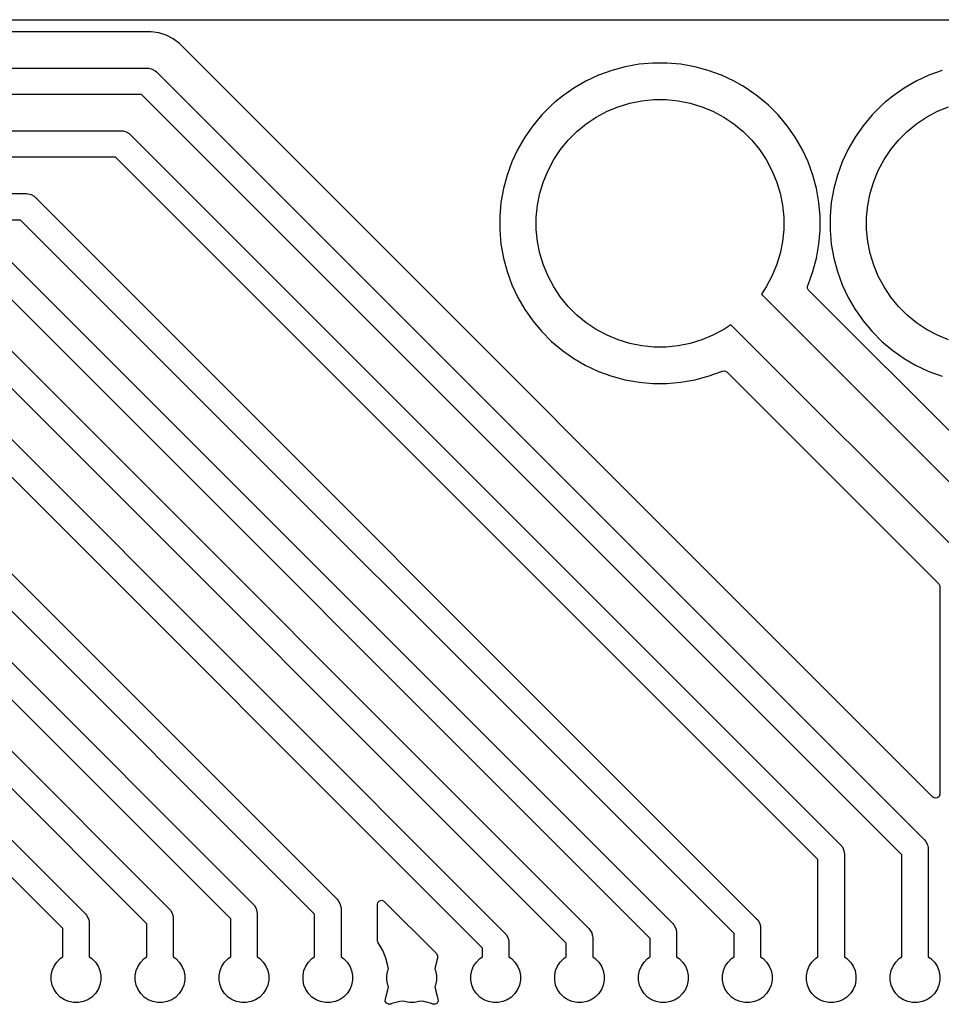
# Model space of a CAD drawing. Header units: millimetres. Extents: x 1 to 179, y 1 to 120.
# Tile 8 of 17: x 91 to 119, y 90 to 120. Entities that reach past the tile are written whole.
import ezdxf

# ---------------------------------------------------------------- set-up
doc = ezdxf.new("R2010")
doc.units = ezdxf.units.MM
doc.layers.add('F.Cu', color=13, linetype='CONTINUOUS', true_color=0xc83434)

msp = doc.modelspace()

# ---------------------------------------------------------------- linework, layer by layer
at = {"layer": 'F.Cu', "linetype": 'CONTINUOUS'}
for p, q in [((0.6245, 120.2495), (179.3755, 120.2495)), ((95.271409, 119.886003), (35.367622, 119.886003)), ((95.271414, 119.886003), (95.271409, 119.886003)), ((95.504685, 119.849057), (95.271414, 119.886003)), ((95.729313, 119.77607), (95.504685, 119.849057)), ((95.939751, 119.668846), (95.729313, 119.77607)), ((96.130828, 119.530019), (95.939751, 119.668846)), ((118.944452, 96.716395), (96.130828, 119.530019)), ((110.467794, 118.936003), (110.045852, 118.899088)), ((110.467798, 118.936003), (110.467794, 118.936003)), ((110.891352, 118.936003), (110.467798, 118.936003)), ((110.891355, 118.936003), (110.891352, 118.936003)), ((111.313297, 118.899088), (110.891355, 118.936003)), ((35.24953, 118.785503), (95.153317, 118.785503)), ((95.153317, 118.785503), (95.205527, 118.782081)), ((95.205527, 118.782081), (95.306391, 118.755055)), ((95.306391, 118.755055), (95.396822, 118.702844)), ((95.396822, 118.702844), (95.43616, 118.668346)), ((95.43616, 118.668346), (118.685476, 95.41903)), ((109.020606, 118.643482), (108.821601, 118.57105)), ((109.219622, 118.715918), (109.020606, 118.643482)), ((109.628726, 118.825536), (109.219622, 118.715918)), ((109.628729, 118.825537), (109.628726, 118.825536)), ((109.628734, 118.825538), (109.628729, 118.825537)), ((109.628736, 118.825539), (109.628734, 118.825538)), ((109.628739, 118.825539), (109.628736, 118.825539)), ((110.045852, 118.899088), (109.628739, 118.825539)), ((111.671527, 118.835922), (111.313297, 118.899088)), ((111.730416, 118.825538), (111.671527, 118.835922)), ((111.730426, 118.825536), (111.730416, 118.825538)), ((112.139527, 118.715918), (111.730423, 118.825536)), ((111.730423, 118.825536), (111.730426, 118.825536)), ((112.139537, 118.715915), (112.139527, 118.715918)), ((112.139538, 118.715914), (112.139537, 118.715915)), ((112.537549, 118.57105), (112.139538, 118.715914)), ((119.020606, 118.643482), (118.821601, 118.57105)), ((119.219622, 118.715918), (119.020606, 118.643482)), ((108.437723, 118.392045), (108.070928, 118.180276)), ((108.437738, 118.392053), (108.437723, 118.392045)), ((108.821591, 118.571046), (108.437738, 118.392053)), ((108.821597, 118.571049), (108.821591, 118.571046)), ((108.821601, 118.57105), (108.821597, 118.571049)), ((112.537556, 118.571047), (112.537549, 118.57105)), ((112.537558, 118.571046), (112.537556, 118.571047)), ((112.921411, 118.392053), (112.537558, 118.571046)), ((112.921426, 118.392045), (112.921411, 118.392053)), ((113.179257, 118.243187), (112.921426, 118.392045)), ((118.437723, 118.392045), (118.070928, 118.180276)), ((118.437738, 118.392053), (118.437723, 118.392045)), ((118.821591, 118.571046), (118.437738, 118.392053)), ((118.821597, 118.571049), (118.821591, 118.571046)), ((118.821601, 118.57105), (118.821597, 118.571049)), ((108.070913, 118.180267), (107.723965, 117.93733)), ((108.070928, 118.180276), (108.070913, 118.180267)), ((113.28823, 118.180271), (113.179257, 118.243187)), ((113.635185, 117.937329), (113.28823, 118.180271)), ((118.070913, 118.180267), (117.723965, 117.93733)), ((118.070928, 118.180276), (118.070913, 118.180267)), ((94.987631, 117.985503), (35.415216, 117.985503)), ((118.002633, 94.970501), (94.987631, 117.985503)), ((107.499902, 117.74932), (107.399503, 117.665074)), ((107.723965, 117.93733), (107.499902, 117.74932)), ((109.768399, 117.72312), (110.129336, 117.794915)), ((110.129336, 117.794915), (110.495571, 117.830986)), ((110.495571, 117.830986), (110.863579, 117.830986)), ((110.863579, 117.830986), (111.229814, 117.794915)), ((111.229814, 117.794915), (111.590751, 117.72312)), ((113.959647, 117.665074), (113.635185, 117.937329)), ((117.499902, 117.74932), (117.399503, 117.665074)), ((117.723965, 117.93733), (117.499902, 117.74932)), ((107.399494, 117.665066), (107.100012, 117.365584)), ((107.3995, 117.665072), (107.399494, 117.665066)), ((107.399503, 117.665074), (107.3995, 117.665072)), ((108.75169, 117.301985), (109.076243, 117.475463)), ((109.076243, 117.475463), (109.416238, 117.616293)), ((109.416238, 117.616293), (109.768399, 117.72312)), ((111.590751, 117.72312), (111.942912, 117.616293)), ((111.942912, 117.616293), (112.282907, 117.475463)), ((112.282907, 117.475463), (112.60746, 117.301985)), ((114.259146, 117.365575), (113.959647, 117.665074)), ((117.399494, 117.665066), (117.100012, 117.365584)), ((117.3995, 117.665072), (117.399494, 117.665066)), ((117.399503, 117.665074), (117.3995, 117.665072)), ((118.75169, 117.301985), (119.076243, 117.475463)), ((119.076243, 117.475463), (119.416238, 117.616293)), ((107.100012, 117.365584), (106.827748, 117.041113)), ((108.445703, 117.097531), (108.75169, 117.301985)), ((112.60746, 117.301985), (112.913447, 117.097531)), ((114.531401, 117.041113), (114.259146, 117.365575)), ((117.100012, 117.365584), (116.827748, 117.041113)), ((118.445703, 117.097531), (118.75169, 117.301985)), ((36.036536, 116.885503), (94.366311, 116.885503)), ((94.366311, 116.885503), (94.418521, 116.882081)), ((94.418521, 116.882081), (94.519385, 116.855055)), ((94.519385, 116.855055), (94.609816, 116.802844)), ((106.827748, 117.041113), (106.584811, 116.694165)), ((107.901008, 116.603849), (108.161229, 116.86407)), ((108.161229, 116.86407), (108.445703, 117.097531)), ((112.913447, 117.097531), (113.197921, 116.86407)), ((113.197921, 116.86407), (113.458142, 116.603849)), ((114.774343, 116.694158), (114.531401, 117.041113)), ((116.827748, 117.041113), (116.584811, 116.694165)), ((117.901008, 116.603849), (118.161229, 116.86407)), ((118.161229, 116.86407), (118.445703, 117.097531)), ((94.609816, 116.802844), (94.649154, 116.768346)), ((94.649154, 116.768346), (116.145476, 95.272024)), ((106.584802, 116.69415), (106.373033, 116.327355)), ((106.584811, 116.694165), (106.584802, 116.69415)), ((107.667547, 116.319375), (107.901008, 116.603849)), ((113.458142, 116.603849), (113.691603, 116.319375)), ((114.98612, 116.327348), (114.774343, 116.694158)), ((116.584802, 116.69415), (116.373033, 116.327355)), ((116.584811, 116.694165), (116.584802, 116.69415)), ((117.667547, 116.319375), (117.901008, 116.603849)), ((106.373025, 116.32734), (106.194032, 115.943487)), ((106.373033, 116.327355), (106.373025, 116.32734)), ((107.463093, 116.013388), (107.667547, 116.319375)), ((113.691603, 116.319375), (113.896057, 116.013388)), ((115.165122, 115.943477), (114.98612, 116.327348)), ((116.373025, 116.32734), (116.194032, 115.943487)), ((116.373033, 116.327355), (116.373025, 116.32734)), ((117.463093, 116.013388), (117.667547, 116.319375)), ((94.200625, 116.085503), (36.202222, 116.085503)), ((115.462633, 94.823495), (94.200625, 116.085503)), ((107.289615, 115.688835), (107.463093, 116.013388)), ((113.896057, 116.013388), (114.069535, 115.688835)), ((117.289615, 115.688835), (117.463093, 116.013388)), ((106.194032, 115.943487), (106.04916, 115.545456)), ((107.148785, 115.34884), (107.289615, 115.688835)), ((114.069535, 115.688835), (114.210365, 115.34884)), ((115.309986, 115.545466), (115.165122, 115.943477)), ((116.194032, 115.943487), (116.04916, 115.545456)), ((117.148785, 115.34884), (117.289615, 115.688835)), ((106.04916, 115.545456), (105.939542, 115.136352)), ((115.41961, 115.136344), (115.309986, 115.545466)), ((116.04916, 115.545456), (115.939542, 115.136352)), ((105.939539, 115.136339), (105.86599, 114.719226)), ((105.939542, 115.136352), (105.939539, 115.136339)), ((107.041958, 114.996679), (107.148785, 115.34884)), ((114.210365, 115.34884), (114.317192, 114.996679)), ((115.49316, 114.719223), (115.41961, 115.136344)), ((115.939539, 115.136339), (115.86599, 114.719226)), ((115.939542, 115.136352), (115.939539, 115.136339)), ((117.041958, 114.996679), (117.148785, 115.34884)), ((36.823542, 114.985503), (91.489968, 114.985503)), ((91.489968, 114.985503), (91.542178, 114.982081)), ((91.542178, 114.982081), (91.643042, 114.955055)), ((91.643042, 114.955055), (91.733473, 114.902844)), ((91.733473, 114.902844), (91.772811, 114.868346)), ((91.772811, 114.868346), (113.605476, 93.035681)), ((106.970163, 114.635742), (107.041958, 114.996679)), ((114.317192, 114.996679), (114.388987, 114.635742)), ((116.970163, 114.635742), (117.041958, 114.996679)), ((105.86599, 114.719226), (105.829075, 114.297284)), ((106.934092, 114.269507), (106.970163, 114.635742)), ((114.388987, 114.635742), (114.425058, 114.269507)), ((115.530075, 114.29728), (115.49316, 114.719223)), ((115.86599, 114.719226), (115.829075, 114.297284)), ((116.934092, 114.269507), (116.970163, 114.635742)), ((91.324282, 114.185503), (36.989227, 114.185503)), ((112.922633, 92.587152), (91.324282, 114.185503)), ((105.829075, 114.297284), (105.829075, 113.873723)), ((106.934092, 113.901499), (106.934092, 114.269507)), ((114.425058, 114.269507), (114.425058, 113.901499)), ((115.530075, 113.873726), (115.530075, 114.29728)), ((115.829075, 114.297284), (115.829075, 113.873723)), ((116.934092, 113.901499), (116.934092, 114.269507)), ((105.829075, 113.873723), (105.86599, 113.451781)), ((106.970163, 113.535264), (106.934092, 113.901499)), ((114.425058, 113.901499), (114.388987, 113.535264)), ((115.49316, 113.451783), (115.530075, 113.873726)), ((115.829075, 113.873723), (115.86599, 113.451781)), ((116.970163, 113.535264), (116.934092, 113.901499)), ((105.86599, 113.451781), (105.939539, 113.034668)), ((107.041958, 113.174327), (106.970163, 113.535264)), ((114.388987, 113.535264), (114.317192, 113.174327)), ((115.41961, 113.034662), (115.49316, 113.451783)), ((115.86599, 113.451781), (115.939539, 113.034668)), ((117.041958, 113.174327), (116.970163, 113.535264)), ((90.985805, 112.968346), (111.065476, 92.888675)), ((105.939539, 113.034668), (105.939542, 113.034655)), ((105.939542, 113.034655), (106.04916, 112.625551)), ((107.148785, 112.822166), (107.041958, 113.174327)), ((114.317192, 113.174327), (114.210365, 112.822166)), ((115.309986, 112.62554), (115.41961, 113.034662)), ((115.939539, 113.034668), (115.939542, 113.034655)), ((115.939542, 113.034655), (116.04916, 112.625551)), ((117.148785, 112.822166), (117.041958, 113.174327)), ((107.289615, 112.482171), (107.148785, 112.822166)), ((114.210365, 112.822166), (114.069535, 112.482171)), ((117.289615, 112.482171), (117.148785, 112.822166)), ((106.04916, 112.625551), (106.049163, 112.625541)), ((106.049163, 112.625541), (106.049164, 112.62554)), ((106.049164, 112.62554), (106.194028, 112.227529)), ((107.463093, 112.157618), (107.289615, 112.482171)), ((114.069535, 112.482171), (113.896057, 112.157618)), ((115.165122, 112.227529), (115.309986, 112.62554)), ((116.04916, 112.625551), (116.049163, 112.625541)), ((116.049163, 112.625541), (116.049164, 112.62554)), ((116.049164, 112.62554), (116.194028, 112.227529)), ((117.463093, 112.157618), (117.289615, 112.482171)), ((110.382633, 92.440146), (90.537276, 112.285503)), ((106.194028, 112.227529), (106.194031, 112.227522)), ((106.194031, 112.227522), (106.194032, 112.22752)), ((106.194032, 112.22752), (106.373025, 111.843667)), ((107.667547, 111.851631), (107.463093, 112.157618)), ((113.896057, 112.157618), (113.748112, 111.936204)), ((115.144696, 112.123801), (115.14968, 112.193493)), ((115.178181, 112.062478), (115.144696, 112.123801)), ((115.14968, 112.193493), (115.153482, 112.202568)), ((115.153482, 112.202568), (115.165114, 112.227511)), ((115.165114, 112.227514), (115.165122, 112.227529)), ((115.165114, 112.227511), (115.165114, 112.227514)), ((116.194028, 112.227529), (116.194031, 112.227522)), ((116.194031, 112.227522), (116.194032, 112.22752)), ((116.194032, 112.22752), (116.373025, 111.843667)), ((117.667547, 111.851631), (117.463093, 112.157618)), ((106.373025, 111.843667), (106.373033, 111.843652)), ((106.373033, 111.843652), (106.584802, 111.476857)), ((107.901008, 111.567157), (107.667547, 111.851631)), ((113.748112, 111.936204), (121.366252, 104.318064)), ((121.520452, 105.720207), (115.178181, 112.062478)), ((116.373025, 111.843667), (116.373033, 111.843652)), ((116.373033, 111.843652), (116.584802, 111.476857)), ((117.901008, 111.567157), (117.667547, 111.851631)), ((106.584802, 111.476857), (106.584811, 111.476842)), ((106.584811, 111.476842), (106.665578, 111.361495)), ((108.161229, 111.306936), (107.901008, 111.567157)), ((116.584802, 111.476857), (116.584811, 111.476842)), ((116.584811, 111.476842), (116.665578, 111.361495)), ((118.161229, 111.306936), (117.901008, 111.567157)), ((106.665578, 111.361495), (106.827749, 111.129893)), ((108.445703, 111.073475), (108.161229, 111.306936)), ((116.665578, 111.361495), (116.827749, 111.129893)), ((118.445703, 111.073475), (118.161229, 111.306936)), ((90.198799, 111.068346), (108.525476, 92.741669)), ((106.827749, 111.129893), (107.100004, 110.805431)), ((108.75169, 110.869021), (108.445703, 111.073475)), ((112.828874, 111.016966), (112.60746, 110.869021)), ((120.256633, 103.589207), (112.828874, 111.016966)), ((116.827749, 111.129893), (117.100004, 110.805431)), ((118.75169, 110.869021), (118.445703, 111.073475)), ((107.100004, 110.805431), (107.399503, 110.505932)), ((109.076243, 110.695543), (108.75169, 110.869021)), ((109.416238, 110.554713), (109.076243, 110.695543)), ((112.282907, 110.695543), (111.942912, 110.554713)), ((112.60746, 110.869021), (112.282907, 110.695543)), ((117.100004, 110.805431), (117.399503, 110.505932)), ((119.076243, 110.695543), (118.75169, 110.869021)), ((119.416238, 110.554713), (119.076243, 110.695543)), ((107.842633, 92.29314), (89.75027, 110.385503)), ((107.399503, 110.505932), (107.723965, 110.233677)), ((109.768399, 110.447886), (109.416238, 110.554713)), ((110.129336, 110.376091), (109.768399, 110.447886)), ((110.495571, 110.34002), (110.129336, 110.376091)), ((110.863579, 110.34002), (110.495571, 110.34002)), ((111.229814, 110.376091), (110.863579, 110.34002)), ((111.590751, 110.447886), (111.229814, 110.376091)), ((111.942912, 110.554713), (111.590751, 110.447886)), ((117.399503, 110.505932), (117.723965, 110.233677)), ((107.723965, 110.233677), (108.07092, 109.990735)), ((108.07092, 109.990735), (108.414702, 109.792253)), ((117.723965, 110.233677), (118.07092, 109.990735)), ((118.07092, 109.990735), (118.414702, 109.792253)), ((108.414702, 109.792253), (108.437723, 109.778962)), ((108.437723, 109.778962), (108.437738, 109.778954)), ((108.437738, 109.778954), (108.608339, 109.699402)), ((108.608339, 109.699402), (108.821601, 109.599956)), ((118.414702, 109.792253), (118.437723, 109.778962)), ((118.437723, 109.778962), (118.437738, 109.778954)), ((118.437738, 109.778954), (118.608339, 109.699402)), ((118.608339, 109.699402), (118.821601, 109.599956)), ((108.821601, 109.599956), (109.219612, 109.455092)), ((109.219612, 109.455092), (109.219618, 109.455091)), ((109.219618, 109.455091), (109.219622, 109.455089)), ((109.219622, 109.455089), (109.331032, 109.425237)), ((109.331032, 109.425237), (109.628734, 109.345468)), ((111.730416, 109.345468), (112.139538, 109.455092)), ((112.139538, 109.455092), (112.537549, 109.599956)), ((112.537549, 109.599956), (112.537564, 109.599964)), ((112.537564, 109.599964), (112.537567, 109.599964)), ((112.537567, 109.599964), (112.550016, 109.60577)), ((112.550016, 109.60577), (112.562511, 109.611597)), ((112.562511, 109.611597), (112.631587, 109.622091)), ((112.631587, 109.622091), (112.695372, 109.593573)), ((112.695372, 109.593573), (112.7026, 109.586897)), ((112.7026, 109.586897), (119.119814, 103.169683)), ((118.821601, 109.599956), (119.219612, 109.455092)), ((89.411793, 109.168346), (105.985476, 92.594663)), ((109.628734, 109.345468), (110.045855, 109.271918)), ((110.045855, 109.271918), (110.467796, 109.235004)), ((110.467796, 109.235004), (110.467797, 109.235003)), ((110.467797, 109.235003), (110.467798, 109.235003)), ((110.467798, 109.235003), (110.891353, 109.235003)), ((110.891353, 109.235004), (111.313295, 109.271918)), ((110.891353, 109.235003), (110.891353, 109.235004)), ((111.313295, 109.271918), (111.730416, 109.345468)), ((105.302633, 92.146134), (88.963264, 108.485503)), ((87.260835, 107.268346), (100.905475, 93.623705)), ((100.222633, 93.175177), (86.812306, 106.585503)), ((86.473829, 105.368346), (98.365475, 93.476699)), ((97.682633, 93.028171), (86.0253, 104.685503)), ((85.686823, 103.468346), (95.825476, 93.329692)), ((119.119814, 103.169683), (119.153299, 103.10836)), ((119.153299, 103.10836), (119.156133, 103.082002)), ((119.156133, 103.082002), (119.156133, 96.804076)), ((95.142633, 92.881165), (85.238294, 102.785503)), ((84.899817, 101.568346), (93.285476, 93.182686)), ((92.602633, 92.734159), (84.451288, 100.885503)), ((118.95093, 96.710363), (118.944452, 96.716395)), ((119.014486, 96.681338), (118.95093, 96.710363)), ((119.083644, 96.691282), (119.014486, 96.681338)), ((119.136448, 96.737037), (119.083644, 96.691282)), ((119.156133, 96.804076), (119.136448, 96.737037)), ((118.685476, 95.41903), (118.719974, 95.379692)), ((116.145476, 95.272024), (116.179974, 95.232686)), ((116.179974, 95.232686), (116.232185, 95.142255)), ((116.232185, 95.142255), (116.236572, 95.125883)), ((116.236572, 95.125883), (116.259211, 95.041391)), ((118.719974, 95.379692), (118.772185, 95.289261)), ((118.772185, 95.289261), (118.777838, 95.268162)), ((118.777838, 95.268162), (118.799211, 95.188397)), ((118.799211, 95.188397), (118.802633, 95.136187)), ((118.802633, 95.136187), (118.802633, 91.880694)), ((115.462633, 91.880694), (115.462633, 94.823495)), ((116.259211, 95.041391), (116.262633, 94.989181)), ((116.262633, 94.989181), (116.262633, 91.880694)), ((118.002633, 91.880694), (118.002633, 94.970501)), ((100.905475, 93.623705), (100.939974, 93.584367)), ((102.186401, 93.578854), (102.254566, 93.594198)), ((102.254566, 93.594198), (102.320204, 93.570253)), ((95.825476, 93.329692), (95.859974, 93.290355)), ((98.365475, 93.476699), (98.399974, 93.437361)), ((98.399974, 93.437361), (98.452185, 93.346929)), ((98.452185, 93.346929), (98.479211, 93.246066)), ((100.939974, 93.584367), (100.992185, 93.493935)), ((100.992185, 93.493935), (101.019211, 93.393072)), ((101.019211, 93.393072), (101.022633, 93.340862)), ((101.022633, 93.340862), (101.022633, 91.880694)), ((102.122994, 93.460716), (102.123133, 93.461378)), ((102.123133, 93.458952), (102.122994, 93.460716)), ((102.123133, 93.461378), (102.123133, 93.463826)), ((102.123133, 93.463826), (102.123647, 93.463826)), ((102.123133, 92.378456), (102.123133, 93.458952)), ((102.123647, 93.463826), (102.137353, 93.529094)), ((102.137353, 93.529094), (102.186401, 93.578854)), ((102.320204, 93.570253), (102.334292, 93.558134)), ((102.334292, 93.558134), (103.915463, 91.976963)), ((93.285476, 93.182686), (93.319974, 93.143349)), ((93.319974, 93.143349), (93.372185, 93.052918)), ((93.372185, 93.052918), (93.38493, 93.005353)), ((93.38493, 93.005353), (93.399211, 92.952054)), ((95.859974, 93.290355), (95.912185, 93.199923)), ((95.912185, 93.199923), (95.939211, 93.09906)), ((95.939211, 93.09906), (95.942633, 93.04685)), ((95.942633, 93.04685), (95.942633, 91.880694)), ((97.682633, 91.880694), (97.682633, 93.028171)), ((98.479211, 93.246066), (98.482633, 93.193856)), ((98.482633, 93.193856), (98.482633, 91.880694)), ((100.222633, 91.880694), (100.222633, 93.175177)), ((113.605476, 93.035681), (113.639974, 92.996343)), ((113.639974, 92.996343), (113.692185, 92.905912)), ((92.602633, 91.880694), (92.602633, 92.734159)), ((93.399211, 92.952054), (93.402633, 92.899844)), ((93.402633, 92.899844), (93.402633, 91.880694)), ((95.142633, 91.880694), (95.142633, 92.881165)), ((108.525476, 92.741669), (108.559974, 92.702331)), ((108.559974, 92.702331), (108.612185, 92.6119)), ((111.065476, 92.888675), (111.099974, 92.849337)), ((111.099974, 92.849337), (111.152185, 92.758906)), ((111.152185, 92.758906), (111.160062, 92.729509)), ((111.160062, 92.729509), (111.179211, 92.658042)), ((113.692185, 92.905912), (113.700062, 92.876515)), ((113.700062, 92.876515), (113.719211, 92.805048)), ((113.719211, 92.805048), (113.722633, 92.752838)), ((113.722633, 92.752838), (113.722633, 91.880694)), ((105.985476, 92.594663), (106.019974, 92.555325)), ((106.019974, 92.555325), (106.072185, 92.464893)), ((106.072185, 92.464893), (106.099211, 92.36403)), ((108.612185, 92.6119), (108.620062, 92.582503)), ((108.620062, 92.582503), (108.639211, 92.511036)), ((108.639211, 92.511036), (108.642633, 92.458826)), ((108.642633, 92.458826), (108.642633, 91.880694)), ((110.382633, 91.880694), (110.382633, 92.440146)), ((111.179211, 92.658042), (111.182633, 92.605832)), ((111.182633, 92.605832), (111.182633, 91.880694)), ((112.922633, 91.880694), (112.922633, 92.587152)), ((102.123563, 92.36814), (102.123133, 92.378456)), ((102.148757, 92.30297), (102.123563, 92.36814)), ((102.167901, 92.27802), (102.148757, 92.30297)), ((102.167902, 92.278019), (102.167901, 92.27802)), ((102.289452, 92.067487), (102.167902, 92.278019)), ((105.302633, 91.880694), (105.302633, 92.146134)), ((106.099211, 92.36403), (106.102633, 92.31182)), ((106.102633, 92.31182), (106.102633, 91.880694)), ((107.842633, 91.880694), (107.842633, 92.29314)), ((92.419783, 91.723836), (92.5243, 91.828353)), ((92.5243, 91.828353), (92.602633, 91.880694)), ((93.402633, 91.880694), (93.480966, 91.828353)), ((93.480966, 91.828353), (93.585483, 91.723836)), ((94.959783, 91.723836), (95.0643, 91.828353)), ((95.0643, 91.828353), (95.142633, 91.880694)), ((95.942633, 91.880694), (96.020966, 91.828353)), ((96.020966, 91.828353), (96.125483, 91.723836)), ((97.499783, 91.723836), (97.6043, 91.828353)), ((97.6043, 91.828353), (97.682633, 91.880694)), ((98.482633, 91.880694), (98.560966, 91.828353)), ((98.560966, 91.828353), (98.665483, 91.723836)), ((100.039783, 91.723836), (100.1443, 91.828353)), ((100.1443, 91.828353), (100.222633, 91.880694)), ((101.022633, 91.880694), (101.100966, 91.828353)), ((101.100966, 91.828353), (101.205483, 91.723836)), ((102.382483, 91.842891), (102.289452, 92.067487)), ((102.445402, 91.608074), (102.382483, 91.842891)), ((103.942783, 91.842895), (103.879863, 91.608073)), ((103.915463, 91.976963), (103.948948, 91.91564)), ((103.94292, 91.843295), (103.942783, 91.842895)), ((103.943964, 91.845948), (103.94292, 91.843295)), ((103.944002, 91.846483), (103.943964, 91.845948)), ((103.944085, 91.846726), (103.944002, 91.846483)), ((103.948948, 91.91564), (103.944021, 91.846748)), ((103.944021, 91.846748), (103.944085, 91.846726)), ((105.119783, 91.723836), (105.2243, 91.828353)), ((105.2243, 91.828353), (105.302633, 91.880694)), ((106.102633, 91.880694), (106.180966, 91.828353)), ((106.180966, 91.828353), (106.285483, 91.723836)), ((107.659783, 91.723836), (107.7643, 91.828353)), ((107.7643, 91.828353), (107.842633, 91.880694)), ((108.642633, 91.880694), (108.720966, 91.828353)), ((108.720966, 91.828353), (108.825483, 91.723836)), ((110.199783, 91.723836), (110.3043, 91.828353)), ((110.3043, 91.828353), (110.382633, 91.880694)), ((111.182633, 91.880694), (111.260966, 91.828353)), ((111.260966, 91.828353), (111.365483, 91.723836)), ((112.739783, 91.723836), (112.8443, 91.828353)), ((112.8443, 91.828353), (112.922633, 91.880694)), ((113.722633, 91.880694), (113.800966, 91.828353)), ((113.800966, 91.828353), (113.905483, 91.723836)), ((115.279783, 91.723836), (115.3843, 91.828353)), ((115.3843, 91.828353), (115.462633, 91.880694)), ((116.262633, 91.880694), (116.340966, 91.828353)), ((116.340966, 91.828353), (116.445483, 91.723836)), ((117.819783, 91.723836), (117.9243, 91.828353)), ((117.9243, 91.828353), (118.002633, 91.880694)), ((118.802633, 91.880694), (118.880966, 91.828353)), ((118.880966, 91.828353), (118.985483, 91.723836)), ((92.2811, 91.464378), (92.337664, 91.600936)), ((92.337664, 91.600936), (92.419783, 91.723836)), ((93.585483, 91.723836), (93.667602, 91.600936)), ((93.667602, 91.600936), (93.724166, 91.464378)), ((94.8211, 91.464378), (94.877664, 91.600936)), ((94.877664, 91.600936), (94.959783, 91.723836)), ((96.125483, 91.723836), (96.207602, 91.600936)), ((96.207602, 91.600936), (96.264166, 91.464378)), ((97.3611, 91.464378), (97.417664, 91.600936)), ((97.417664, 91.600936), (97.499783, 91.723836)), ((98.665483, 91.723836), (98.747602, 91.600936)), ((98.747602, 91.600936), (98.804166, 91.464378)), ((99.9011, 91.464378), (99.957664, 91.600936)), ((99.957664, 91.600936), (100.039783, 91.723836)), ((101.205483, 91.723836), (101.287602, 91.600936)), ((101.287602, 91.600936), (101.344166, 91.464378)), ((102.4411, 91.464378), (102.458719, 91.506916)), ((102.458719, 91.506916), (102.445402, 91.608074)), ((103.879863, 91.608073), (103.866545, 91.506918)), ((103.866545, 91.506918), (103.884166, 91.464378)), ((104.9811, 91.464378), (105.037664, 91.600936)), ((105.037664, 91.600936), (105.119783, 91.723836)), ((106.285483, 91.723836), (106.367602, 91.600936)), ((106.367602, 91.600936), (106.424166, 91.464378)), ((107.5211, 91.464378), (107.577664, 91.600936)), ((107.577664, 91.600936), (107.659783, 91.723836)), ((108.825483, 91.723836), (108.907602, 91.600936)), ((108.907602, 91.600936), (108.964166, 91.464378)), ((110.0611, 91.464378), (110.117664, 91.600936)), ((110.117664, 91.600936), (110.199783, 91.723836)), ((111.365483, 91.723836), (111.447602, 91.600936)), ((111.447602, 91.600936), (111.504166, 91.464378)), ((112.6011, 91.464378), (112.657664, 91.600936)), ((112.657664, 91.600936), (112.739783, 91.723836)), ((113.905483, 91.723836), (113.987602, 91.600936)), ((113.987602, 91.600936), (114.044166, 91.464378)), ((115.1411, 91.464378), (115.197664, 91.600936)), ((115.197664, 91.600936), (115.279783, 91.723836)), ((116.445483, 91.723836), (116.527602, 91.600936)), ((116.527602, 91.600936), (116.584166, 91.464378)), ((117.6811, 91.464378), (117.737664, 91.600936)), ((117.737664, 91.600936), (117.819783, 91.723836)), ((118.985483, 91.723836), (119.067602, 91.600936)), ((119.067602, 91.600936), (119.124166, 91.464378)), ((92.252264, 91.319408), (92.2811, 91.464378)), ((92.252264, 91.171598), (92.252264, 91.319408)), ((93.724166, 91.464378), (93.753002, 91.319408)), ((93.753002, 91.319408), (93.753002, 91.171598)), ((94.792264, 91.319408), (94.8211, 91.464378)), ((94.792264, 91.171598), (94.792264, 91.319408)), ((96.264166, 91.464378), (96.293002, 91.319408)), ((96.293002, 91.319408), (96.293002, 91.171598)), ((97.332264, 91.319408), (97.3611, 91.464378)), ((97.332264, 91.171598), (97.332264, 91.319408)), ((98.804166, 91.464378), (98.833002, 91.319408)), ((98.833002, 91.319408), (98.833002, 91.171598)), ((99.872264, 91.319408), (99.9011, 91.464378)), ((99.872264, 91.171598), (99.872264, 91.319408)), ((101.344166, 91.464378), (101.373002, 91.319408)), ((101.373002, 91.319408), (101.373002, 91.171598)), ((102.412264, 91.319408), (102.4411, 91.464378)), ((102.412264, 91.171598), (102.412264, 91.319408)), ((103.884166, 91.464378), (103.913002, 91.319408)), ((103.913002, 91.319408), (103.913002, 91.171598)), ((104.952264, 91.319408), (104.9811, 91.464378)), ((104.952264, 91.171598), (104.952264, 91.319408)), ((106.424166, 91.464378), (106.453002, 91.319408)), ((106.453002, 91.319408), (106.453002, 91.171598)), ((107.492264, 91.319408), (107.5211, 91.464378)), ((107.492264, 91.171598), (107.492264, 91.319408)), ((108.964166, 91.464378), (108.993002, 91.319408)), ((108.993002, 91.319408), (108.993002, 91.171598)), ((110.032264, 91.319408), (110.0611, 91.464378)), ((110.032264, 91.171598), (110.032264, 91.319408)), ((111.504166, 91.464378), (111.533002, 91.319408)), ((111.533002, 91.319408), (111.533002, 91.171598)), ((112.572264, 91.319408), (112.6011, 91.464378)), ((112.572264, 91.171598), (112.572264, 91.319408)), ((114.044166, 91.464378), (114.073002, 91.319408)), ((114.073002, 91.319408), (114.073002, 91.171598)), ((115.112264, 91.319408), (115.1411, 91.464378)), ((115.112264, 91.171598), (115.112264, 91.319408)), ((116.584166, 91.464378), (116.613002, 91.319408)), ((116.613002, 91.319408), (116.613002, 91.171598)), ((117.652264, 91.319408), (117.6811, 91.464378)), ((117.652264, 91.171598), (117.652264, 91.319408)), ((119.124166, 91.464378), (119.153002, 91.319408)), ((119.153002, 91.319408), (119.153002, 91.171598)), ((92.2811, 91.026628), (92.252264, 91.171598)), ((92.337664, 90.89007), (92.2811, 91.026628)), ((93.724166, 91.026628), (93.667602, 90.89007)), ((93.753002, 91.171598), (93.724166, 91.026628)), ((94.8211, 91.026628), (94.792264, 91.171598)), ((94.877664, 90.89007), (94.8211, 91.026628)), ((96.264166, 91.026628), (96.207602, 90.89007)), ((96.293002, 91.171598), (96.264166, 91.026628)), ((97.3611, 91.026628), (97.332264, 91.171598)), ((97.417664, 90.89007), (97.3611, 91.026628)), ((98.804166, 91.026628), (98.747602, 90.89007)), ((98.833002, 91.171598), (98.804166, 91.026628)), ((99.9011, 91.026628), (99.872264, 91.171598)), ((99.957664, 90.89007), (99.9011, 91.026628)), ((101.344166, 91.026628), (101.287602, 90.89007)), ((101.373002, 91.171598), (101.344166, 91.026628)), ((102.4411, 91.026628), (102.412264, 91.171598)), ((102.458719, 90.984091), (102.4411, 91.026628)), ((102.445402, 90.882932), (102.458719, 90.984091)), ((103.884166, 91.026628), (103.866545, 90.98409)), ((103.866545, 90.98409), (103.879863, 90.882934)), ((103.913002, 91.171598), (103.884166, 91.026628)), ((104.9811, 91.026628), (104.952264, 91.171598)), ((105.037664, 90.89007), (104.9811, 91.026628)), ((106.424166, 91.026628), (106.367602, 90.89007)), ((106.453002, 91.171598), (106.424166, 91.026628)), ((107.5211, 91.026628), (107.492264, 91.171598)), ((107.577664, 90.89007), (107.5211, 91.026628)), ((108.964166, 91.026628), (108.907602, 90.89007)), ((108.993002, 91.171598), (108.964166, 91.026628)), ((110.0611, 91.026628), (110.032264, 91.171598)), ((110.117664, 90.89007), (110.0611, 91.026628)), ((111.504166, 91.026628), (111.447602, 90.89007)), ((111.533002, 91.171598), (111.504166, 91.026628)), ((112.6011, 91.026628), (112.572264, 91.171598)), ((112.657664, 90.89007), (112.6011, 91.026628)), ((114.044166, 91.026628), (113.987602, 90.89007)), ((114.073002, 91.171598), (114.044166, 91.026628)), ((115.1411, 91.026628), (115.112264, 91.171598)), ((115.197664, 90.89007), (115.1411, 91.026628)), ((116.584166, 91.026628), (116.527602, 90.89007)), ((116.613002, 91.171598), (116.584166, 91.026628)), ((117.6811, 91.026628), (117.652264, 91.171598)), ((117.737664, 90.89007), (117.6811, 91.026628)), ((119.124166, 91.026628), (119.067602, 90.89007)), ((119.153002, 91.171598), (119.124166, 91.026628)), ((92.419783, 90.76717), (92.337664, 90.89007)), ((92.5243, 90.662653), (92.419783, 90.76717)), ((92.6472, 90.580534), (92.5243, 90.662653)), ((93.480966, 90.662653), (93.358066, 90.580534)), ((93.585483, 90.76717), (93.480966, 90.662653)), ((93.667602, 90.89007), (93.585483, 90.76717)), ((94.959783, 90.76717), (94.877664, 90.89007)), ((95.0643, 90.662653), (94.959783, 90.76717)), ((95.1872, 90.580534), (95.0643, 90.662653)), ((96.020966, 90.662653), (95.898066, 90.580534)), ((96.125483, 90.76717), (96.020966, 90.662653)), ((96.207602, 90.89007), (96.125483, 90.76717)), ((97.499783, 90.76717), (97.417664, 90.89007)), ((97.6043, 90.662653), (97.499783, 90.76717)), ((97.7272, 90.580534), (97.6043, 90.662653)), ((98.560966, 90.662653), (98.438066, 90.580534)), ((98.665483, 90.76717), (98.560966, 90.662653)), ((98.747602, 90.89007), (98.665483, 90.76717)), ((100.039783, 90.76717), (99.957664, 90.89007)), ((100.1443, 90.662653), (100.039783, 90.76717)), ((100.2672, 90.580534), (100.1443, 90.662653)), ((101.100966, 90.662653), (100.978066, 90.580534)), ((101.205483, 90.76717), (101.100966, 90.662653)), ((101.287602, 90.89007), (101.205483, 90.76717)), ((102.364717, 90.604403), (102.367798, 90.612665)), ((102.367798, 90.612665), (102.382483, 90.648115)), ((102.382483, 90.648115), (102.445402, 90.882932)), ((103.879863, 90.882934), (103.942782, 90.648117)), ((103.942782, 90.648117), (103.957455, 90.612694)), ((103.957455, 90.612694), (103.964924, 90.543225)), ((105.119783, 90.76717), (105.037664, 90.89007)), ((105.2243, 90.662653), (105.119783, 90.76717)), ((105.3472, 90.580534), (105.2243, 90.662653)), ((106.180966, 90.662653), (106.058066, 90.580534)), ((106.285483, 90.76717), (106.180966, 90.662653)), ((106.367602, 90.89007), (106.285483, 90.76717)), ((107.659783, 90.76717), (107.577664, 90.89007)), ((107.7643, 90.662653), (107.659783, 90.76717)), ((107.8872, 90.580534), (107.7643, 90.662653)), ((108.720966, 90.662653), (108.598066, 90.580534)), ((108.825483, 90.76717), (108.720966, 90.662653)), ((108.907602, 90.89007), (108.825483, 90.76717)), ((110.199783, 90.76717), (110.117664, 90.89007)), ((110.3043, 90.662653), (110.199783, 90.76717)), ((110.4272, 90.580534), (110.3043, 90.662653)), ((111.260966, 90.662653), (111.138066, 90.580534)), ((111.365483, 90.76717), (111.260966, 90.662653)), ((111.447602, 90.89007), (111.365483, 90.76717)), ((112.739783, 90.76717), (112.657664, 90.89007)), ((112.8443, 90.662653), (112.739783, 90.76717)), ((112.9672, 90.580534), (112.8443, 90.662653)), ((113.800966, 90.662653), (113.678066, 90.580534)), ((113.905483, 90.76717), (113.800966, 90.662653)), ((113.987602, 90.89007), (113.905483, 90.76717)), ((115.279783, 90.76717), (115.197664, 90.89007)), ((115.3843, 90.662653), (115.279783, 90.76717)), ((115.5072, 90.580534), (115.3843, 90.662653)), ((116.340966, 90.662653), (116.218066, 90.580534)), ((116.445483, 90.76717), (116.340966, 90.662653)), ((116.527602, 90.89007), (116.445483, 90.76717)), ((117.819783, 90.76717), (117.737664, 90.89007)), ((117.9243, 90.662653), (117.819783, 90.76717)), ((118.0472, 90.580534), (117.9243, 90.662653)), ((118.880966, 90.662653), (118.758066, 90.580534)), ((118.985483, 90.76717), (118.880966, 90.662653)), ((119.067602, 90.89007), (118.985483, 90.76717)), ((92.783758, 90.52397), (92.6472, 90.580534)), ((92.928728, 90.495134), (92.783758, 90.52397)), ((93.076538, 90.495134), (92.928728, 90.495134)), ((93.221508, 90.52397), (93.076538, 90.495134)), ((93.358066, 90.580534), (93.221508, 90.52397)), ((95.323758, 90.52397), (95.1872, 90.580534)), ((95.468728, 90.495134), (95.323758, 90.52397)), ((95.616538, 90.495134), (95.468728, 90.495134)), ((95.761508, 90.52397), (95.616538, 90.495134)), ((95.898066, 90.580534), (95.761508, 90.52397)), ((97.863758, 90.52397), (97.7272, 90.580534)), ((98.008728, 90.495134), (97.863758, 90.52397)), ((98.156538, 90.495134), (98.008728, 90.495134)), ((98.301508, 90.52397), (98.156538, 90.495134)), ((98.438066, 90.580534), (98.301508, 90.52397)), ((100.403758, 90.52397), (100.2672, 90.580534)), ((100.548728, 90.495134), (100.403758, 90.52397)), ((100.696538, 90.495134), (100.548728, 90.495134)), ((100.841508, 90.52397), (100.696538, 90.495134)), ((100.978066, 90.580534), (100.841508, 90.52397)), ((102.362222, 90.534577), (102.364717, 90.604403)), ((102.397874, 90.474488), (102.362222, 90.534577)), ((102.460353, 90.443212), (102.397874, 90.474488)), ((102.529821, 90.45068), (102.460353, 90.443212)), ((102.545329, 90.457104), (102.529821, 90.45068)), ((102.565249, 90.465355), (102.545329, 90.457104)), ((102.800063, 90.528273), (102.565249, 90.465355)), ((102.901218, 90.541591), (102.800063, 90.528273)), ((102.943758, 90.52397), (102.901218, 90.541591)), ((103.088728, 90.495134), (102.943758, 90.52397)), ((103.236538, 90.495134), (103.088728, 90.495134)), ((103.381508, 90.52397), (103.236538, 90.495134)), ((103.424046, 90.541591), (103.381508, 90.52397)), ((103.525202, 90.528273), (103.424046, 90.541591)), ((103.760019, 90.465354), (103.525202, 90.528273)), ((103.795442, 90.450681), (103.760019, 90.465354)), ((103.803734, 90.447588), (103.795442, 90.450681)), ((103.87356, 90.445094), (103.803734, 90.447588)), ((103.933649, 90.480746), (103.87356, 90.445094)), ((103.964924, 90.543225), (103.933649, 90.480746)), ((105.483758, 90.52397), (105.3472, 90.580534)), ((105.628728, 90.495134), (105.483758, 90.52397)), ((105.776538, 90.495134), (105.628728, 90.495134)), ((105.921508, 90.52397), (105.776538, 90.495134)), ((106.058066, 90.580534), (105.921508, 90.52397)), ((108.023758, 90.52397), (107.8872, 90.580534)), ((108.168728, 90.495134), (108.023758, 90.52397)), ((108.316538, 90.495134), (108.168728, 90.495134)), ((108.461508, 90.52397), (108.316538, 90.495134)), ((108.598066, 90.580534), (108.461508, 90.52397)), ((110.563758, 90.52397), (110.4272, 90.580534)), ((110.708728, 90.495134), (110.563758, 90.52397)), ((110.856538, 90.495134), (110.708728, 90.495134)), ((111.001508, 90.52397), (110.856538, 90.495134)), ((111.138066, 90.580534), (111.001508, 90.52397)), ((113.103758, 90.52397), (112.9672, 90.580534)), ((113.248728, 90.495134), (113.103758, 90.52397)), ((113.396538, 90.495134), (113.248728, 90.495134)), ((113.541508, 90.52397), (113.396538, 90.495134)), ((113.678066, 90.580534), (113.541508, 90.52397)), ((115.643758, 90.52397), (115.5072, 90.580534)), ((115.788728, 90.495134), (115.643758, 90.52397)), ((115.936538, 90.495134), (115.788728, 90.495134)), ((116.081508, 90.52397), (115.936538, 90.495134)), ((116.218066, 90.580534), (116.081508, 90.52397)), ((118.183758, 90.52397), (118.0472, 90.580534)), ((118.328728, 90.495134), (118.183758, 90.52397)), ((118.476538, 90.495134), (118.328728, 90.495134)), ((118.621508, 90.52397), (118.476538, 90.495134)), ((118.758066, 90.580534), (118.621508, 90.52397))]:
    msp.add_line(p, q, dxfattribs=at)

doc.saveas('drawing.dxf')
